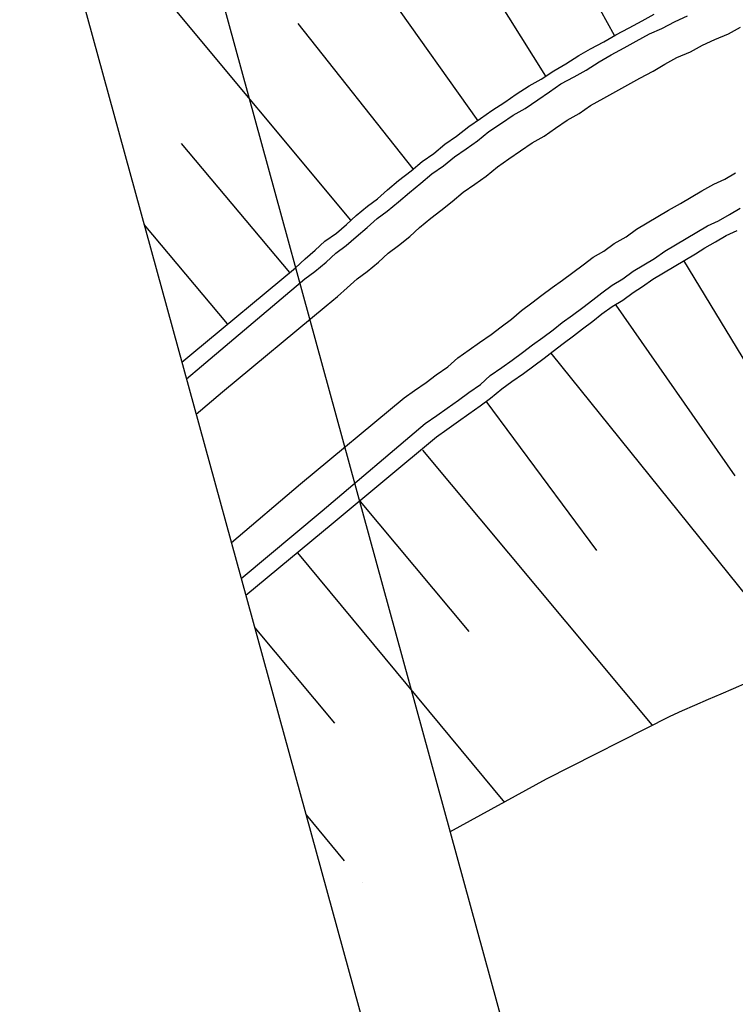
# Model space of a CAD drawing. Extents: x 447258 to 447844, y 441190 to 442763.
# Tile 68 of 123: x 447329 to 447356, y 441978 to 442014. Entities that reach past the tile are written whole.
import ezdxf

# ---------------------------------------------------------------- set-up
doc = ezdxf.new("R2010")
doc.units = 0
doc.header["$LTSCALE"] = 2
doc.header["$MEASUREMENT"] = 0
doc.linetypes.add('AUSGEZOGEN', pattern=[0])
doc.layers.get('0').update_dxf_attribs({"linetype": 'AUSGEZOGEN'})
for name, color, linetype in [('DB-Wegböschungen', 15, 'CONTINUOUS'), ('DB-Wege', 15, 'CONTINUOUS'), ('FBRTOP', 250, 'AUSGEZOGEN'), ('Planeinteilung', 250, 'CONTINUOUS'), ('RAHMEN', 7, 'AUSGEZOGEN')]:
    doc.layers.add(name, color=color, linetype=linetype)

# ---------------------------------------------------------------- blocks, each defined once
blk = doc.blocks.new('1135297')
blk.add_line((0, 0), (1135, 0))
at = {"layer": 'RAHMEN'}
blk.add_line((25, 5), (950, 5), dxfattribs=at)

msp = doc.modelspace()

# ---------------------------------------------------------------- linework, layer by layer
at = {"layer": 'DB-Wegböschungen', "linetype": 'Continuous'}
for p, q in [((447351.282, 442013.779), (447343.436, 442027.896)), ((447346.214, 442010.608), (447337.781, 442022.484)), ((447348.724, 442012.265), (447344.663, 442018.779)), ((447341.474, 442006.912), (447333.107, 442016.969)), ((447352.314, 442014.325), (447352.758, 442014.574)), ((447343.797, 442008.824), (447339.521, 442014.217)), ((447351.821, 442014.06), (447352.314, 442014.325)), ((447350.885, 442013.545), (447351.329, 442013.795)), ((447351.329, 442013.795), (447351.821, 442014.06)), ((447350.392, 442013.28), (447350.885, 442013.545)), ((447349.948, 442013.03), (447350.392, 442013.28)), ((447349.026, 442012.468), (447349.471, 442012.718)), ((447349.471, 442012.718), (447349.948, 442013.03)), ((447348.55, 442012.155), (447349.026, 442012.468)), ((447348.105, 442011.906), (447348.55, 442012.155)), ((447347.628, 442011.593), (447348.105, 442011.906)), ((447346.722, 442010.984), (447347.199, 442011.296)), ((447347.199, 442011.296), (447347.628, 442011.593)), ((447346.293, 442010.686), (447346.722, 442010.984)), ((447345.864, 442010.389), (447346.293, 442010.686)), ((447345.403, 442010.029), (447345.864, 442010.389)), ((447344.974, 442009.732), (447345.403, 442010.029)), ((447339.213, 442004.969), (447335.186, 442009.759)), ((447344.56, 442009.387), (447344.974, 442009.732)), ((447343.717, 442008.745), (447344.131, 442009.09)), ((447344.131, 442009.09), (447344.56, 442009.387)), ((447343.256, 442008.385), (447343.717, 442008.745)), ((447342.842, 442008.04), (447343.256, 442008.385)), ((447342.476, 442007.711), (447342.842, 442008.04)), ((447342.094, 442007.429), (447342.476, 442007.711)), ((447341.68, 442007.085), (447342.094, 442007.429)), ((447341.314, 442006.755), (447341.68, 442007.085)), ((447336.89, 442003.058), (447333.798, 442006.757)), ((447340.948, 442006.426), (447341.314, 442006.755)), ((447355.431, 442006.348), (447355.844, 442006.534)), ((447340.153, 442005.8), (447340.519, 442006.129)), ((447340.519, 442006.129), (447340.948, 442006.426)), ((447354.637, 442005.879), (447355.034, 442006.113)), ((447355.034, 442006.113), (447355.431, 442006.348)), ((447339.786, 442005.471), (447340.153, 442005.8)), ((447354.287, 442005.661), (447354.637, 442005.879)), ((447339.42, 442005.141), (447339.786, 442005.471)), ((447353.493, 442005.192), (447353.89, 442005.426)), ((447353.843, 442005.411), (447362.322, 441991.448)), ((447353.89, 442005.426), (447354.287, 442005.661)), ((447335.57, 442001.945), (447339.42, 442005.141)), ((447353.096, 442004.958), (447353.493, 442005.192)), ((447352.317, 442004.442), (447352.699, 442004.724)), ((447352.699, 442004.724), (447353.096, 442004.958)), ((447351.968, 442004.224), (447352.317, 442004.442)), ((447351.189, 442003.708), (447351.586, 442003.942)), ((447351.586, 442003.942), (447351.968, 442004.224)), ((447350.808, 442003.426), (447351.189, 442003.708)), ((447351.332, 442003.754), (447355.758, 441997.411)), ((447350.474, 442003.16), (447350.808, 442003.426)), ((447349.758, 442002.612), (447350.092, 442002.878)), ((447350.092, 442002.878), (447350.474, 442003.16)), ((447349.376, 442002.33), (447349.758, 442002.612)), ((447348.995, 442002.048), (447349.376, 442002.33)), ((447335.201, 442001.639), (447335.57, 442001.945)), ((447348.279, 442001.5), (447348.66, 442001.782)), ((447348.66, 442001.782), (447348.995, 442002.048)), ((447348.915, 442001.97), (447358.172, 441990.467)), ((447347.897, 442001.219), (447348.279, 442001.5)), ((447347.468, 442000.921), (447347.897, 442001.219)), ((447346.673, 442000.295), (447347.086, 442000.64)), ((447347.086, 442000.64), (447347.468, 442000.921)), ((447346.291, 442000.013), (447346.673, 442000.295)), ((447345.862, 441999.716), (447346.291, 442000.013)), ((447346.498, 442000.186), (447350.614, 441994.636)), ((447345.48, 441999.435), (447345.862, 441999.716)), ((447345.051, 441999.137), (447345.48, 441999.435)), ((447340.819, 441995.659), (447344.669, 441998.856)), ((447344.669, 441998.856), (447345.051, 441999.137)), ((447344.144, 441998.369), (447352.668, 441988.153)), ((447341.821, 441996.458), (447345.863, 441991.621)), ((447337.577, 441992.969), (447340.819, 441995.659)), ((447339.498, 441994.547), (447347.191, 441985.27)), ((447337.91, 441991.756), (447340.873, 441988.212)), ((447355.698, 441989.506), (447356.206, 441989.723)), ((447354.778, 441989.102), (447355.238, 441989.304)), ((447355.238, 441989.304), (447355.698, 441989.506)), ((447354.27, 441988.884), (447354.778, 441989.102)), ((447353.35, 441988.48), (447353.81, 441988.682)), ((447353.81, 441988.682), (447354.27, 441988.884)), ((447348.747, 441986.143), (447353.35, 441988.48)), ((447345.164, 441984.177), (447348.747, 441986.143)), ((447339.814, 441984.811), (447341.231, 441983.101)), ((447341.903, 441982.29), (447341.903, 441982.29))]:
    msp.add_line(p, q, dxfattribs=at)
at = {"layer": 'DB-Wege', "linetype": 'Continuous'}
for p, q in [((447353.039, 442014.035), (447353.531, 442014.3)), ((447353.531, 442014.3), (447353.991, 442014.502)), ((447352.086, 442013.567), (447352.579, 442013.832)), ((447352.579, 442013.832), (447353.039, 442014.035)), ((447355.012, 442013.624), (447355.52, 442013.842)), ((447355.52, 442013.842), (447355.964, 442014.091)), ((447351.642, 442013.318), (447352.086, 442013.567)), ((447354.552, 442013.422), (447355.012, 442013.624)), ((447351.15, 442013.053), (447351.642, 442013.318)), ((447353.6, 442012.955), (447354.107, 442013.173)), ((447354.107, 442013.173), (447354.552, 442013.422)), ((447350.228, 442012.491), (447350.705, 442012.803)), ((447350.705, 442012.803), (447351.15, 442013.053)), ((447352.711, 442012.456), (447353.155, 442012.705)), ((447353.155, 442012.705), (447353.6, 442012.955)), ((447349.784, 442012.241), (447350.228, 442012.491)), ((447352.218, 442012.191), (447352.711, 442012.456)), ((447348.862, 442011.679), (447349.291, 442011.976)), ((447349.291, 442011.976), (447349.784, 442012.241)), ((447351.774, 442011.941), (447352.218, 442012.191)), ((447348.433, 442011.382), (447348.862, 442011.679)), ((447350.884, 442011.442), (447351.329, 442011.692)), ((447351.329, 442011.692), (447351.774, 442011.941)), ((447347.956, 442011.069), (447348.433, 442011.382)), ((447350.392, 442011.177), (447350.884, 442011.442)), ((447347.512, 442010.819), (447347.956, 442011.069)), ((447349.518, 442010.63), (447349.963, 442010.88)), ((447349.963, 442010.88), (447350.392, 442011.177)), ((447346.606, 442010.21), (447347.083, 442010.522)), ((447347.083, 442010.522), (447347.512, 442010.819)), ((447349.089, 442010.333), (447349.518, 442010.63)), ((447346.192, 442009.865), (447346.606, 442010.21)), ((447348.66, 442010.036), (447349.089, 442010.333)), ((447345.763, 442009.568), (447346.192, 442009.865)), ((447347.786, 442009.489), (447348.215, 442009.786)), ((447348.215, 442009.786), (447348.66, 442010.036)), ((447345.334, 442009.271), (447345.763, 442009.568)), ((447347.357, 442009.192), (447347.786, 442009.489)), ((447344.92, 442008.926), (447345.334, 442009.271)), ((447346.928, 442008.895), (447347.357, 442009.192)), ((447344.491, 442008.629), (447344.92, 442008.926)), ((447346.514, 442008.55), (447346.928, 442008.895)), ((447355.384, 442008.435), (447355.781, 442008.669)), ((447344.077, 442008.284), (447344.491, 442008.629)), ((447346.085, 442008.253), (447346.514, 442008.55)), ((447354.971, 442008.249), (447355.384, 442008.435)), ((447343.25, 442007.595), (447343.663, 442007.939)), ((447343.663, 442007.939), (447344.077, 442008.284)), ((447345.242, 442007.611), (447345.656, 442007.956)), ((447345.656, 442007.956), (447346.085, 442008.253)), ((447354.129, 442007.765), (447354.527, 442007.999)), ((447354.527, 442007.999), (447354.971, 442008.249)), ((447342.836, 442007.25), (447343.25, 442007.595)), ((447344.828, 442007.266), (447345.242, 442007.611)), ((447353.732, 442007.531), (447354.129, 442007.765)), ((447342.454, 442006.968), (447342.836, 442007.25)), ((447344.447, 442006.985), (447344.828, 442007.266)), ((447352.891, 442007.047), (447353.288, 442007.281)), ((447353.288, 442007.281), (447353.732, 442007.531)), ((447355.548, 442007.121), (447355.945, 442007.356)), ((447342.088, 442006.639), (447342.454, 442006.968)), ((447344.033, 442006.64), (447344.447, 442006.985)), ((447352.494, 442006.813), (447352.891, 442007.047)), ((447354.738, 442006.701), (447355.151, 442006.887)), ((447355.151, 442006.887), (447355.548, 442007.121)), ((447341.674, 442006.294), (447342.088, 442006.639)), ((447343.667, 442006.311), (447344.033, 442006.64)), ((447351.715, 442006.297), (447352.097, 442006.579)), ((447352.097, 442006.579), (447352.494, 442006.813)), ((447354.341, 442006.467), (447354.738, 442006.701)), ((447341.308, 442005.965), (447341.674, 442006.294)), ((447343.253, 442005.966), (447343.667, 442006.311)), ((447351.27, 442006.047), (447351.715, 442006.297)), ((447353.547, 442005.998), (447353.944, 442006.232)), ((447353.944, 442006.232), (447354.341, 442006.467)), ((447340.927, 442005.683), (447341.308, 442005.965)), ((447342.871, 442005.684), (447343.253, 442005.966)), ((447350.492, 442005.531), (447350.889, 442005.766)), ((447350.889, 442005.766), (447351.27, 442006.047)), ((447352.768, 442005.482), (447353.15, 442005.764)), ((447353.15, 442005.764), (447353.547, 442005.998)), ((447340.56, 442005.354), (447340.927, 442005.683)), ((447342.505, 442005.355), (447342.871, 442005.684)), ((447350.11, 442005.25), (447350.492, 442005.531)), ((447352.371, 442005.248), (447352.768, 442005.482)), ((447339.765, 442004.728), (447340.147, 442005.009)), ((447340.147, 442005.009), (447340.56, 442005.354)), ((447341.71, 442004.729), (447342.092, 442005.01)), ((447342.092, 442005.01), (447342.505, 442005.355)), ((447349.728, 442004.968), (447350.11, 442005.25)), ((447351.592, 442004.732), (447351.974, 442005.014)), ((447351.974, 442005.014), (447352.371, 442005.248)), ((447335.93, 442001.484), (447339.765, 442004.728)), ((447341.344, 442004.399), (447341.71, 442004.729)), ((447348.965, 442004.405), (447349.347, 442004.686)), ((447349.347, 442004.686), (447349.728, 442004.968)), ((447351.195, 442004.498), (447351.592, 442004.732)), ((447340.978, 442004.07), (447341.344, 442004.399)), ((447348.583, 442004.123), (447348.965, 442004.405)), ((447350.814, 442004.217), (447351.195, 442004.498)), ((447340.564, 442003.725), (447340.978, 442004.07)), ((447348.202, 442003.841), (447348.583, 442004.123)), ((447350.098, 442003.669), (447350.48, 442003.95)), ((447350.48, 442003.95), (447350.814, 442004.217)), ((447336.713, 442000.529), (447340.564, 442003.725)), ((447347.454, 442003.23), (447347.82, 442003.559)), ((447347.82, 442003.559), (447348.202, 442003.841)), ((447349.716, 442003.387), (447350.098, 442003.669)), ((447347.072, 442002.948), (447347.454, 442003.23)), ((447349.335, 442003.105), (447349.716, 442003.387)), ((447346.691, 442002.667), (447347.072, 442002.948)), ((447348.619, 442002.557), (447349.001, 442002.839)), ((447349.001, 442002.839), (447349.335, 442003.105)), ((447346.262, 442002.37), (447346.691, 442002.667)), ((447348.237, 442002.275), (447348.619, 442002.557)), ((447345.451, 442001.791), (447345.88, 442002.088)), ((447345.88, 442002.088), (447346.262, 442002.37)), ((447347.856, 442001.994), (447348.237, 442002.275)), ((447345.085, 442001.461), (447345.451, 442001.791)), ((447347.474, 442001.712), (447347.856, 442001.994)), ((447335.371, 442001.02), (447335.93, 442001.484)), ((447344.655, 442001.164), (447345.085, 442001.461)), ((447346.663, 442001.133), (447347.092, 442001.43)), ((447347.092, 442001.43), (447347.474, 442001.712)), ((447344.274, 442000.883), (447344.655, 442001.164)), ((447346.297, 442000.804), (447346.663, 442001.133)), ((447343.845, 442000.585), (447344.274, 442000.883)), ((447345.868, 442000.507), (447346.297, 442000.804)), ((447335.73, 441999.707), (447336.713, 442000.529)), ((447339.612, 441997.107), (447343.463, 442000.304)), ((447343.463, 442000.304), (447343.845, 442000.585)), ((447345.486, 442000.225), (447345.868, 442000.507)), ((447344.675, 441999.646), (447345.057, 441999.928)), ((447345.057, 441999.928), (447345.486, 442000.225)), ((447344.246, 441999.349), (447344.675, 441999.646)), ((447340.411, 441996.105), (447344.246, 441999.349)), ((447337.039, 441994.931), (447339.612, 441997.107)), ((447337.406, 441993.592), (447340.411, 441996.105))]:
    msp.add_line(p, q, dxfattribs=at)
at = {"layer": 'FBRTOP'}
msp.add_lwpolyline([(447621.839, 441538.198, 0.000001), (447626.135, 441528.445, 0.000001), (447630.882, 441517.668)], format="xyb", dxfattribs=at)

# ---------------------------------------------------------------- block references
at = {"layer": 'Planeinteilung', "linetype": 'Continuous', "rotation": 285.3280982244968}
msp.add_blockref('1135297', (447257.601, 442284.751), dxfattribs=at)

doc.saveas('drawing.dxf')
